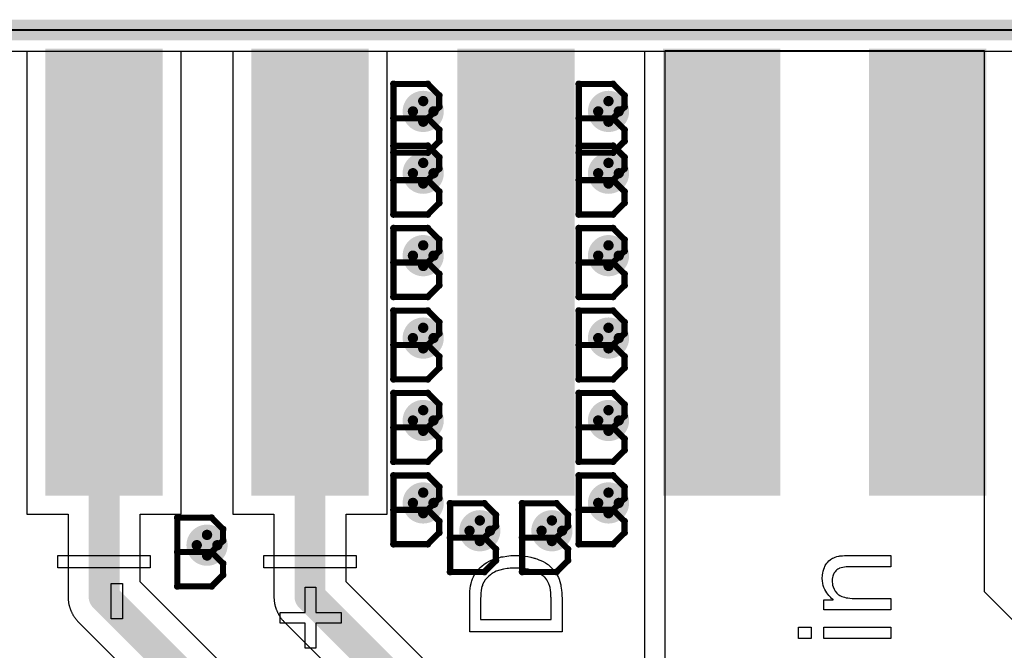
# Model space of a CAD drawing. Extents: x -1.3 to 9.2, y -4.6 to 3.5.
# Tile 62 of 215: x 0.484 to 0.962, y 2.199 to 2.505. Entities that reach past the tile are written whole.
import ezdxf

# ---------------------------------------------------------------- set-up
doc = ezdxf.new("R2010")
doc.units = 0
doc.layers.get('0').update_dxf_attribs({"linetype": 'CONTINUOUS'})
for name, color, linetype in [('acc-ni-360-23-a_board_dimension', 6, 'CONTINUOUS'), ('acc-ni-360-23-a_copper_signal_bot', 5, 'CONTINUOUS'), ('acc-ni-360-23-a_copper_signal_top', 1, 'CONTINUOUS'), ('acc-ni-360-23-a_drawing_1', 1, 'CONTINUOUS'), ('acc-ni-360-23-a_drillmap_1', 1, 'CONTINUOUS'), ('acc-ni-360-23-a_legend_top', 2, 'CONTINUOUS'), ('acc-ni-360-23-a_profile', 1, 'CONTINUOUS'), ('acc-ni-360-23-a_pth_drill', 1, 'CONTINUOUS'), ('acc-ni-360-23-a_soldermask_bot', 1, 'CONTINUOUS'), ('acc-ni-360-23-a_soldermask_top', 1, 'CONTINUOUS')]:
    doc.layers.add(name, color=color, linetype=linetype)

# ---------------------------------------------------------------- blocks, each defined once
blk = doc.blocks.new('D14')
at = {"const_width": 0.215}
blk.add_lwpolyline([(-0.0275, 0), (0.0275, 0)], dxfattribs=at)
blk = doc.blocks.new('D19')
at = {"const_width": 0.0075}
blk.add_lwpolyline([(-0.00375, 0, 1), (0.00375, 0, 1)], format="xyb", close=True, dxfattribs=at)
blk = doc.blocks.new('D21')
at = {"const_width": 0.01}
blk.add_lwpolyline([(-0.005, 0, 1), (0.005, 0, 1)], format="xyb", close=True, dxfattribs=at)
blk = doc.blocks.new('D33')
at = {"const_width": 0.217}
blk.add_lwpolyline([(-0.0285, 0), (0.0285, 0)], dxfattribs=at)
blk = doc.blocks.new('D38')
at = {"const_width": 0.006}
blk.add_lwpolyline([(-0.003, 0, 1), (0.003, 0, 1)], format="xyb", close=True, dxfattribs=at)
blk = doc.blocks.new('D46')
at = {"const_width": 0.005}
blk.add_lwpolyline([(-0.0025, 0, 1), (0.0025, 0, 1)], format="xyb", close=True, dxfattribs=at)
blk = doc.blocks.new('D50')
at = {"const_width": 0.001667}
blk.add_lwpolyline([(-0.000833, 0, 1), (0.000833, 0, 1)], format="xyb", close=True, dxfattribs=at)
blk = doc.blocks.new('D25')
at = {"const_width": 0.0025}
blk.add_lwpolyline([(-0.00125, 0, 1), (0.00125, 0, 1)], format="xyb", close=True, dxfattribs=at)

msp = doc.modelspace()

# ---------------------------------------------------------------- linework, layer by layer
at = {"layer": 'acc-ni-360-23-a_board_dimension', "color": 6, "const_width": 0.01}
msp.add_lwpolyline([(0, 2.5), (2, 2.5)], dxfattribs=at)
at = {"layer": 'acc-ni-360-23-a_copper_signal_bot', "color": 5}
msp.add_lwpolyline([(0.010195, 0.010195), (0.010195, 2.489805), (1.989804, 2.489805), (1.989805, 0.010196)], dxfattribs=at)
at = {"layer": 'acc-ni-360-23-a_copper_signal_top', "color": 1}
for points in [[(0.3625, 2.489805), (0.4875, 2.489805), (0.4875, 2.265)], [(0.787375, 1.987375), (0.5425, 2.232249), (0.5425, 2.265), (0.5625, 2.265), (0.5625, 2.489805), (0.5875, 2.489805), (0.5875, 2.265)], [(0.847375, 2.027375), (0.6425, 2.232249), (0.6425, 2.265), (0.6625, 2.265), (0.6625, 2.489805), (0.787499, 2.489805), (0.787499, 2.1775)], [(0.9525, 2.2275), (1.084847, 2.095153), (1.084847, 1.990153), (1.13075, 1.94425), (1.226847, 1.94425), (1.226847, 1.94425), (1.374011, 1.797085), (1.374011, 1.488252), (1.292011, 1.406252), (1.249011, 1.406252), (1.249011, 1.745197), (1.148458, 1.84575), (0.929846, 1.84575), (0.929846, 1.895), (0.919846, 1.895), (0.919846, 2.055153), (0.7975, 2.1775), (0.7975, 2.49), (0.9525, 2.49), (0.9525, 2.2275)], [(0.4875, 2.265), (0.507499, 2.265), (0.507499, 2.225), (0.507501, 2.224736), (0.507507, 2.224472), (0.507517, 2.224208), (0.507531, 2.223944), (0.507549, 2.22368), (0.507571, 2.223417), (0.507597, 2.223154), (0.507627, 2.222891), (0.507661, 2.222629), (0.507698, 2.222367), (0.50774, 2.222106), (0.507786, 2.221846), (0.507835, 2.221586), (0.507889, 2.221327), (0.507946, 2.221069), (0.508008, 2.220812), (0.508073, 2.220556), (0.508142, 2.220301), (0.508215, 2.220047), (0.508291, 2.219794), (0.508372, 2.219542), (0.508456, 2.219292), (0.508545, 2.219043), (0.508636, 2.218795), (0.508732, 2.218548), (0.508831, 2.218303), (0.508934, 2.21806), (0.509041, 2.217818), (0.509151, 2.217578), (0.509265, 2.217339), (0.509383, 2.217102), (0.509504, 2.216867), (0.509628, 2.216634), (0.509756, 2.216403), (0.509888, 2.216174), (0.510023, 2.215947), (0.510161, 2.215722), (0.510303, 2.215499), (0.510449, 2.215278), (0.510597, 2.215059), (0.510749, 2.214843), (0.510904, 2.214628), (0.511062, 2.214417), (0.511224, 2.214207), (0.511388, 2.214001), (0.511556, 2.213796), (0.511726, 2.213595), (0.5119, 2.213395), (0.512077, 2.213199), (0.512257, 2.213005), (0.512439, 2.212814), (0.512625, 2.212626), (0.7575, 1.967751)], [(0.5875, 2.265), (0.607499, 2.265), (0.607499, 2.225), (0.607501, 2.224736), (0.607507, 2.224472), (0.607517, 2.224208), (0.607531, 2.223944), (0.607549, 2.22368), (0.607571, 2.223417), (0.607597, 2.223154), (0.607627, 2.222891), (0.60766, 2.222629), (0.607698, 2.222367), (0.60774, 2.222106), (0.607786, 2.221846), (0.607835, 2.221586), (0.607889, 2.221327), (0.607946, 2.221069), (0.608008, 2.220812), (0.608073, 2.220556), (0.608142, 2.220301), (0.608215, 2.220047), (0.608292, 2.219794), (0.608372, 2.219542), (0.608456, 2.219292), (0.608544, 2.219043), (0.608636, 2.218795), (0.608732, 2.218548), (0.608831, 2.218303), (0.608934, 2.21806), (0.609041, 2.217818), (0.609151, 2.217578), (0.609265, 2.217339), (0.609383, 2.217102), (0.609504, 2.216867), (0.609628, 2.216634), (0.609756, 2.216403), (0.609888, 2.216174), (0.610023, 2.215947), (0.610161, 2.215722), (0.610303, 2.215499), (0.610448, 2.215278), (0.610597, 2.215059), (0.610749, 2.214843), (0.610904, 2.214628), (0.611062, 2.214417), (0.611223, 2.214207), (0.611388, 2.214001), (0.611556, 2.213796), (0.611726, 2.213595), (0.6119, 2.213395), (0.612077, 2.213199), (0.612257, 2.213005), (0.612439, 2.212814), (0.612625, 2.212626), (0.8175, 2.007751)]]:
    msp.add_lwpolyline(points, dxfattribs=at)
at = {"layer": 'acc-ni-360-23-a_copper_signal_top', "color": 1, "const_width": 0.015}
for points in [[(0.525, 2.225), (0.525, 2.3775)], [(0.625, 2.225), (0.625, 2.3775)], [(0.525, 2.225), (0.775, 1.975)], [(0.625, 2.225), (0.835, 2.015)]]:
    msp.add_lwpolyline(points, dxfattribs=at)
at = {"layer": 'acc-ni-360-23-a_drawing_1', "color": 1, "const_width": 0.003}
for points in [[(0.665559, 2.473828), (0.665559, 2.440506)], [(0.68222, 2.473828), (0.665559, 2.473828)], [(0.687774, 2.468274), (0.68222, 2.473828)], [(0.755559, 2.473828), (0.755559, 2.440506)], [(0.77222, 2.473828), (0.755559, 2.473828)], [(0.777774, 2.468274), (0.77222, 2.473828)], [(0.687774, 2.462721), (0.687774, 2.468274)], [(0.777774, 2.462721), (0.777774, 2.468274)], [(0.68222, 2.457167), (0.687774, 2.462721)], [(0.77222, 2.457167), (0.777774, 2.462721)], [(0.68222, 2.457167), (0.665559, 2.457167)], [(0.665559, 2.457167), (0.68222, 2.457167)], [(0.687774, 2.451613), (0.68222, 2.457167)], [(0.77222, 2.457167), (0.755559, 2.457167)], [(0.755559, 2.457167), (0.77222, 2.457167)], [(0.777774, 2.451613), (0.77222, 2.457167)], [(0.687774, 2.446059), (0.687774, 2.451613)], [(0.777774, 2.446059), (0.777774, 2.451613)], [(0.665559, 2.443828), (0.665559, 2.410506)], [(0.68222, 2.443828), (0.665559, 2.443828)], [(0.68222, 2.440506), (0.687774, 2.446059)], [(0.687774, 2.438274), (0.68222, 2.443828)], [(0.755559, 2.443828), (0.755559, 2.410506)], [(0.77222, 2.443828), (0.755559, 2.443828)], [(0.77222, 2.440506), (0.777774, 2.446059)], [(0.777774, 2.438274), (0.77222, 2.443828)], [(0.665559, 2.440506), (0.68222, 2.440506)], [(0.687774, 2.432721), (0.687774, 2.438274)], [(0.755559, 2.440506), (0.77222, 2.440506)], [(0.777774, 2.432721), (0.777774, 2.438274)], [(0.68222, 2.427167), (0.687774, 2.432721)], [(0.77222, 2.427167), (0.777774, 2.432721)], [(0.68222, 2.427167), (0.665559, 2.427167)], [(0.665559, 2.427167), (0.68222, 2.427167)], [(0.687774, 2.421613), (0.68222, 2.427167)], [(0.77222, 2.427167), (0.755559, 2.427167)], [(0.755559, 2.427167), (0.77222, 2.427167)], [(0.777774, 2.421613), (0.77222, 2.427167)], [(0.687774, 2.416059), (0.687774, 2.421613)], [(0.777774, 2.416059), (0.777774, 2.421613)], [(0.68222, 2.410506), (0.687774, 2.416059)], [(0.77222, 2.410506), (0.777774, 2.416059)], [(0.665559, 2.410506), (0.68222, 2.410506)], [(0.755559, 2.410506), (0.77222, 2.410506)], [(0.665559, 2.403828), (0.665559, 2.370506)], [(0.68222, 2.403828), (0.665559, 2.403828)], [(0.687774, 2.398274), (0.68222, 2.403828)], [(0.755559, 2.403828), (0.755559, 2.370506)], [(0.77222, 2.403828), (0.755559, 2.403828)], [(0.777774, 2.398274), (0.77222, 2.403828)], [(0.687774, 2.392721), (0.687774, 2.398274)], [(0.777774, 2.392721), (0.777774, 2.398274)], [(0.68222, 2.387167), (0.687774, 2.392721)], [(0.77222, 2.387167), (0.777774, 2.392721)], [(0.68222, 2.387167), (0.665559, 2.387167)], [(0.665559, 2.387167), (0.68222, 2.387167)], [(0.687774, 2.381613), (0.68222, 2.387167)], [(0.77222, 2.387167), (0.755559, 2.387167)], [(0.755559, 2.387167), (0.77222, 2.387167)], [(0.777774, 2.381613), (0.77222, 2.387167)], [(0.687774, 2.376059), (0.687774, 2.381613)], [(0.777774, 2.376059), (0.777774, 2.381613)], [(0.68222, 2.370506), (0.687774, 2.376059)], [(0.77222, 2.370506), (0.777774, 2.376059)], [(0.665559, 2.370506), (0.68222, 2.370506)], [(0.755559, 2.370506), (0.77222, 2.370506)], [(0.665559, 2.363828), (0.665559, 2.330506)], [(0.68222, 2.363828), (0.665559, 2.363828)], [(0.687774, 2.358274), (0.68222, 2.363828)], [(0.755559, 2.363828), (0.755559, 2.330506)], [(0.77222, 2.363828), (0.755559, 2.363828)], [(0.777774, 2.358274), (0.77222, 2.363828)], [(0.687774, 2.352721), (0.687774, 2.358274)], [(0.777774, 2.352721), (0.777774, 2.358274)], [(0.68222, 2.347167), (0.687774, 2.352721)], [(0.77222, 2.347167), (0.777774, 2.352721)], [(0.68222, 2.347167), (0.665559, 2.347167)], [(0.665559, 2.347167), (0.68222, 2.347167)], [(0.687774, 2.341613), (0.68222, 2.347167)], [(0.77222, 2.347167), (0.755559, 2.347167)], [(0.755559, 2.347167), (0.77222, 2.347167)], [(0.777774, 2.341613), (0.77222, 2.347167)], [(0.687774, 2.336059), (0.687774, 2.341613)], [(0.777774, 2.336059), (0.777774, 2.341613)], [(0.68222, 2.330506), (0.687774, 2.336059)], [(0.77222, 2.330506), (0.777774, 2.336059)], [(0.665559, 2.330506), (0.68222, 2.330506)], [(0.755559, 2.330506), (0.77222, 2.330506)], [(0.665559, 2.323828), (0.665559, 2.290506)], [(0.68222, 2.323828), (0.665559, 2.323828)], [(0.687774, 2.318274), (0.68222, 2.323828)], [(0.755559, 2.323828), (0.755559, 2.290506)], [(0.77222, 2.323828), (0.755559, 2.323828)], [(0.777774, 2.318274), (0.77222, 2.323828)], [(0.687774, 2.312721), (0.687774, 2.318274)], [(0.777774, 2.312721), (0.777774, 2.318274)], [(0.68222, 2.307167), (0.687774, 2.312721)], [(0.77222, 2.307167), (0.777774, 2.312721)], [(0.68222, 2.307167), (0.665559, 2.307167)], [(0.665559, 2.307167), (0.68222, 2.307167)], [(0.687774, 2.301613), (0.68222, 2.307167)], [(0.77222, 2.307167), (0.755559, 2.307167)], [(0.755559, 2.307167), (0.77222, 2.307167)], [(0.777774, 2.301613), (0.77222, 2.307167)], [(0.687774, 2.296059), (0.687774, 2.301613)], [(0.777774, 2.296059), (0.777774, 2.301613)], [(0.68222, 2.290506), (0.687774, 2.296059)], [(0.77222, 2.290506), (0.777774, 2.296059)], [(0.665559, 2.290506), (0.68222, 2.290506)], [(0.755559, 2.290506), (0.77222, 2.290506)], [(0.665559, 2.283828), (0.665559, 2.250506)], [(0.68222, 2.283828), (0.665559, 2.283828)], [(0.687774, 2.278274), (0.68222, 2.283828)], [(0.755559, 2.283828), (0.755559, 2.250506)], [(0.77222, 2.283828), (0.755559, 2.283828)], [(0.777774, 2.278274), (0.77222, 2.283828)], [(0.687774, 2.272721), (0.687774, 2.278274)], [(0.777774, 2.272721), (0.777774, 2.278274)], [(0.68222, 2.267167), (0.687774, 2.272721)], [(0.693059, 2.270328), (0.693059, 2.237006)], [(0.70972, 2.270328), (0.693059, 2.270328)], [(0.715274, 2.264774), (0.70972, 2.270328)], [(0.728059, 2.270328), (0.728059, 2.237006)], [(0.74472, 2.270328), (0.728059, 2.270328)], [(0.750274, 2.264774), (0.74472, 2.270328)], [(0.77222, 2.267167), (0.777774, 2.272721)], [(0.68222, 2.267167), (0.665559, 2.267167)], [(0.665559, 2.267167), (0.68222, 2.267167)], [(0.687774, 2.261613), (0.68222, 2.267167)], [(0.77222, 2.267167), (0.755559, 2.267167)], [(0.755559, 2.267167), (0.77222, 2.267167)], [(0.777774, 2.261613), (0.77222, 2.267167)], [(0.560559, 2.263328), (0.560559, 2.230006)], [(0.577221, 2.263328), (0.560559, 2.263328)], [(0.582774, 2.257774), (0.577221, 2.263328)], [(0.687774, 2.256059), (0.687774, 2.261613)], [(0.715274, 2.259221), (0.715274, 2.264774)], [(0.750274, 2.259221), (0.750274, 2.264774)], [(0.777774, 2.256059), (0.777774, 2.261613)], [(0.582774, 2.252221), (0.582774, 2.257774)], [(0.68222, 2.250506), (0.687774, 2.256059)], [(0.70972, 2.253667), (0.715274, 2.259221)], [(0.74472, 2.253667), (0.750274, 2.259221)], [(0.77222, 2.250506), (0.777774, 2.256059)], [(0.577221, 2.246667), (0.582774, 2.252221)], [(0.70972, 2.253667), (0.693059, 2.253667)], [(0.693059, 2.253667), (0.70972, 2.253667)], [(0.715274, 2.248113), (0.70972, 2.253667)], [(0.74472, 2.253667), (0.728059, 2.253667)], [(0.728059, 2.253667), (0.74472, 2.253667)], [(0.750274, 2.248113), (0.74472, 2.253667)], [(0.577221, 2.246667), (0.560559, 2.246667)], [(0.560559, 2.246667), (0.577221, 2.246667)], [(0.582774, 2.241113), (0.577221, 2.246667)], [(0.665559, 2.250506), (0.68222, 2.250506)], [(0.715274, 2.242559), (0.715274, 2.248113)], [(0.750274, 2.242559), (0.750274, 2.248113)], [(0.755559, 2.250506), (0.77222, 2.250506)], [(0.70972, 2.237006), (0.715274, 2.242559)], [(0.74472, 2.237006), (0.750274, 2.242559)], [(0.582774, 2.235559), (0.582774, 2.241113)], [(0.693059, 2.237006), (0.70972, 2.237006)], [(0.728059, 2.237006), (0.74472, 2.237006)], [(0.577221, 2.230006), (0.582774, 2.235559)], [(0.560559, 2.230006), (0.577221, 2.230006)]]:
    msp.add_lwpolyline(points, dxfattribs=at)
at = {"layer": 'acc-ni-360-23-a_drillmap_1', "color": 1, "const_width": 0.005}
for points in [[(0.68, 2.4555), (0.68, 2.4655)], [(0.77, 2.4555), (0.77, 2.4655)], [(0.675, 2.4605), (0.685, 2.4605)], [(0.765, 2.4605), (0.775, 2.4605)], [(0.68, 2.4255), (0.68, 2.4355)], [(0.77, 2.4255), (0.77, 2.4355)], [(0.675, 2.4305), (0.685, 2.4305)], [(0.765, 2.4305), (0.775, 2.4305)], [(0.68, 2.3855), (0.68, 2.3955)], [(0.77, 2.3855), (0.77, 2.3955)], [(0.675, 2.3905), (0.685, 2.3905)], [(0.765, 2.3905), (0.775, 2.3905)], [(0.68, 2.3455), (0.68, 2.3555)], [(0.77, 2.3455), (0.77, 2.3555)], [(0.675, 2.3505), (0.685, 2.3505)], [(0.765, 2.3505), (0.775, 2.3505)], [(0.68, 2.3055), (0.68, 2.3155)], [(0.77, 2.3055), (0.77, 2.3155)], [(0.675, 2.3105), (0.685, 2.3105)], [(0.765, 2.3105), (0.775, 2.3105)], [(0.68, 2.2655), (0.68, 2.2755)], [(0.77, 2.2655), (0.77, 2.2755)], [(0.675, 2.2705), (0.685, 2.2705)], [(0.765, 2.2705), (0.775, 2.2705)], [(0.7075, 2.252), (0.7075, 2.262)], [(0.7425, 2.252), (0.7425, 2.262)], [(0.575, 2.245), (0.575, 2.255)], [(0.7025, 2.257), (0.7125, 2.257)], [(0.7375, 2.257), (0.7475, 2.257)], [(0.57, 2.25), (0.58, 2.25)]]:
    msp.add_lwpolyline(points, dxfattribs=at)
at = {"layer": 'acc-ni-360-23-a_legend_top', "color": 2}
for points in [[(0.54742, 2.239038), (0.502579, 2.239038), (0.502579, 2.245), (0.54742, 2.245), (0.54742, 2.239038)], [(0.64742, 2.239038), (0.602579, 2.239038), (0.602579, 2.245), (0.64742, 2.245), (0.64742, 2.239038)], [(0.726101, 2.244935), (0.72662, 2.244935), (0.727851, 2.24487), (0.729276, 2.244676), (0.730767, 2.244482), (0.732322, 2.244158), (0.733877, 2.243769), (0.733942, 2.243769), (0.734072, 2.243704), (0.734266, 2.243639), (0.734525, 2.243574), (0.735238, 2.243315), (0.736145, 2.242926), (0.737182, 2.242538), (0.738219, 2.242019), (0.73932, 2.241371), (0.740357, 2.240723), (0.740487, 2.240658), (0.740811, 2.240399), (0.741264, 2.24001), (0.741848, 2.239492), (0.742496, 2.238909), (0.743144, 2.238196), (0.743856, 2.237483), (0.74444, 2.236641), (0.744504, 2.236511), (0.744699, 2.236252), (0.744958, 2.235798), (0.745282, 2.23515), (0.745671, 2.234373), (0.745995, 2.233466), (0.746384, 2.232429), (0.746708, 2.231262), (0.746708, 2.231133), (0.746772, 2.230938), (0.746837, 2.230744), (0.746902, 2.230096), (0.747032, 2.229189), (0.747161, 2.228152), (0.747291, 2.226921), (0.747356, 2.22556), (0.74742, 2.22407), (0.74742, 2.207934), (0.702579, 2.207934), (0.702579, 2.225171), (0.702644, 2.226338), (0.702708, 2.227634), (0.702838, 2.22893), (0.703032, 2.230226), (0.703227, 2.231327), (0.703227, 2.231392), (0.703292, 2.231522), (0.703292, 2.231716), (0.703421, 2.231975), (0.703616, 2.232688), (0.70394, 2.233595), (0.704393, 2.234632), (0.704976, 2.235734), (0.705624, 2.236835), (0.706467, 2.237872), (0.706532, 2.237937), (0.706596, 2.238002), (0.706791, 2.238196), (0.706985, 2.238455), (0.707633, 2.239103), (0.70854, 2.239881), (0.709642, 2.240723), (0.710938, 2.24163), (0.712428, 2.242473), (0.714113, 2.243186), (0.714178, 2.243186), (0.714308, 2.24325), (0.714567, 2.24338), (0.714956, 2.243445), (0.715409, 2.243639), (0.715928, 2.243769), (0.716511, 2.243898), (0.717224, 2.244093), (0.717936, 2.244287), (0.718779, 2.244417), (0.720593, 2.244741), (0.722602, 2.244935), (0.724805, 2.245), (0.72487, 2.245), (0.725, 2.245), (0.725324, 2.245), (0.725648, 2.245), (0.726101, 2.244935)], [(0.907064, 2.239492), (0.887365, 2.239492), (0.8873, 2.239492), (0.887236, 2.239492), (0.886782, 2.239492), (0.886199, 2.239492), (0.885486, 2.239427), (0.884644, 2.239362), (0.883801, 2.239233), (0.883024, 2.239038), (0.882311, 2.238844), (0.882246, 2.238844), (0.882052, 2.238714), (0.881728, 2.23852), (0.881339, 2.238326), (0.88095, 2.238002), (0.880496, 2.237613), (0.880043, 2.237094), (0.879654, 2.236511), (0.879589, 2.236446), (0.87946, 2.236252), (0.87933, 2.235863), (0.879136, 2.23541), (0.878941, 2.234891), (0.878747, 2.234243), (0.878682, 2.233466), (0.878617, 2.232688), (0.878617, 2.232364), (0.878682, 2.232105), (0.878747, 2.231457), (0.878876, 2.230614), (0.8792, 2.229707), (0.879589, 2.22867), (0.880108, 2.227634), (0.880885, 2.226662), (0.881015, 2.226532), (0.881339, 2.226273), (0.881598, 2.226078), (0.881922, 2.225884), (0.882311, 2.225625), (0.882764, 2.22543), (0.883283, 2.225171), (0.883931, 2.224912), (0.884644, 2.224718), (0.885421, 2.224523), (0.886264, 2.224394), (0.887171, 2.224264), (0.888272, 2.224134), (0.889374, 2.224134), (0.907064, 2.224134), (0.907064, 2.218626), (0.874535, 2.218626), (0.874535, 2.223551), (0.8792, 2.223551), (0.879136, 2.223616), (0.878941, 2.223746), (0.878682, 2.22394), (0.878358, 2.224199), (0.877969, 2.224588), (0.877516, 2.225042), (0.876997, 2.22556), (0.876479, 2.226208), (0.876025, 2.226856), (0.875507, 2.227634), (0.875053, 2.228476), (0.874664, 2.229383), (0.87434, 2.23042), (0.874081, 2.231457), (0.873887, 2.232623), (0.873822, 2.233854), (0.873822, 2.234373), (0.873887, 2.234891), (0.873952, 2.235604), (0.874081, 2.236446), (0.874276, 2.237354), (0.874535, 2.238326), (0.874924, 2.239233), (0.874988, 2.239362), (0.875118, 2.239622), (0.875312, 2.240075), (0.875636, 2.240594), (0.876025, 2.241242), (0.876544, 2.241825), (0.877062, 2.242408), (0.87771, 2.242926), (0.877775, 2.242991), (0.878034, 2.243121), (0.878358, 2.243315), (0.878812, 2.243639), (0.87946, 2.243898), (0.880108, 2.244158), (0.880885, 2.244482), (0.881728, 2.244676), (0.881792, 2.244676), (0.882052, 2.244741), (0.88244, 2.244806), (0.882959, 2.24487), (0.883736, 2.24487), (0.884644, 2.244935), (0.885745, 2.245), (0.887106, 2.245), (0.907064, 2.245), (0.907064, 2.239492)], [(0.724676, 2.238909), (0.724611, 2.238909), (0.724352, 2.238909), (0.724028, 2.238909), (0.723509, 2.238844), (0.722926, 2.238844), (0.722278, 2.238779), (0.7215, 2.238714), (0.720723, 2.23865), (0.718973, 2.238326), (0.717159, 2.237937), (0.715474, 2.237354), (0.714632, 2.236965), (0.713919, 2.236576), (0.713854, 2.236576), (0.713724, 2.236446), (0.71353, 2.236317), (0.713271, 2.236187), (0.712623, 2.235669), (0.711845, 2.235021), (0.711003, 2.234178), (0.71016, 2.233206), (0.709448, 2.232105), (0.708864, 2.230938), (0.7088, 2.230809), (0.708735, 2.230485), (0.70854, 2.229902), (0.708346, 2.229059), (0.708216, 2.228022), (0.708022, 2.226726), (0.707957, 2.225949), (0.707957, 2.225106), (0.707892, 2.224264), (0.707892, 2.213896), (0.742107, 2.213896), (0.742107, 2.224523), (0.742042, 2.224977), (0.741977, 2.225949), (0.741912, 2.22705), (0.741783, 2.228217), (0.741588, 2.229383), (0.741329, 2.230355), (0.741264, 2.230485), (0.7412, 2.230809), (0.741005, 2.231262), (0.740746, 2.231846), (0.740357, 2.232494), (0.739968, 2.233142), (0.739515, 2.23379), (0.738996, 2.234438), (0.738867, 2.234502), (0.738608, 2.234762), (0.738154, 2.23515), (0.737506, 2.235604), (0.736664, 2.236122), (0.735692, 2.236706), (0.73459, 2.237224), (0.733359, 2.237678), (0.733294, 2.237678), (0.733164, 2.237742), (0.73297, 2.237807), (0.732711, 2.237872), (0.732387, 2.237937), (0.731933, 2.238066), (0.73148, 2.238196), (0.730961, 2.238326), (0.729665, 2.23852), (0.728175, 2.238714), (0.72649, 2.238844), (0.724676, 2.238909)], [(0.533942, 2.214285), (0.528434, 2.214285), (0.528434, 2.231327), (0.533942, 2.231327), (0.533942, 2.214285)], [(0.627851, 2.217395), (0.640163, 2.217395), (0.640163, 2.212211), (0.627851, 2.212211), (0.627851, 2.200029), (0.622732, 2.200029), (0.622732, 2.212211), (0.610549, 2.212211), (0.610549, 2.217395), (0.622732, 2.217395), (0.622732, 2.229578), (0.627851, 2.229578), (0.627851, 2.217395)], [(0.868508, 2.204694), (0.862223, 2.204694), (0.862223, 2.210202), (0.868508, 2.210202), (0.868508, 2.204694)], [(0.907064, 2.204694), (0.874535, 2.204694), (0.874535, 2.210202), (0.907064, 2.210202), (0.907064, 2.204694)]]:
    msp.add_lwpolyline(points, dxfattribs=at)
at = {"layer": 'acc-ni-360-23-a_profile', "color": 1, "const_width": 0.001}
msp.add_lwpolyline([(0, 2.5), (2, 2.5)], dxfattribs=at)
at = {"layer": 'acc-ni-360-23-a_soldermask_bot', "color": 1}
msp.add_lwpolyline([(0, 2.500001), (2, 2.5), (2, 0), (0, 0), (0, 2.500001)], dxfattribs=at)

# ---------------------------------------------------------------- block references
at = {"layer": 'acc-ni-360-23-a_copper_signal_bot'}
for p in [(0.68, 2.4605), (0.77, 2.4605), (0.68, 2.4305), (0.77, 2.4305), (0.68, 2.3905), (0.77, 2.3905), (0.68, 2.3505), (0.77, 2.3505), (0.68, 2.3105), (0.77, 2.3105), (0.68, 2.2705), (0.77, 2.2705), (0.7075, 2.257), (0.7425, 2.257), (0.575, 2.25)]:
    msp.add_blockref('D21', p, dxfattribs=at)
at = {"layer": 'acc-ni-360-23-a_copper_signal_top'}
for name, p in [('D14', (0.425, 2.3825)), ('D14', (0.525, 2.3825)), ('D14', (0.625, 2.3825)), ('D14', (0.725, 2.3825)), ('D14', (0.825, 2.3825)), ('D14', (0.925, 2.3825)), ('D14', (1.025, 2.3825)), ('D21', (0.68, 2.4605)), ('D21', (0.77, 2.4605)), ('D21', (0.68, 2.4305)), ('D21', (0.77, 2.4305)), ('D21', (0.68, 2.3905)), ('D21', (0.77, 2.3905)), ('D19', (0.525, 2.3775)), ('D19', (0.625, 2.3775)), ('D21', (0.68, 2.3505)), ('D21', (0.77, 2.3505)), ('D21', (0.68, 2.3105)), ('D21', (0.77, 2.3105)), ('D21', (0.68, 2.2705)), ('D21', (0.77, 2.2705)), ('D21', (0.7075, 2.257)), ('D21', (0.7425, 2.257)), ('D21', (0.575, 2.25)), ('D19', (0.525, 2.225)), ('D19', (0.525, 2.225)), ('D19', (0.625, 2.225)), ('D19', (0.625, 2.225))]:
    msp.add_blockref(name, p, dxfattribs=at)
at = {"layer": 'acc-ni-360-23-a_drawing_1'}
for p in [(0.665559, 2.473828), (0.665559, 2.473828), (0.68222, 2.473828), (0.755559, 2.473828), (0.755559, 2.473828), (0.77222, 2.473828), (0.687774, 2.468274), (0.777774, 2.468274), (0.687774, 2.462721), (0.777774, 2.462721), (0.665559, 2.457167), (0.68222, 2.457167), (0.68222, 2.457167), (0.755559, 2.457167), (0.77222, 2.457167), (0.77222, 2.457167), (0.687774, 2.451613), (0.777774, 2.451613), (0.665559, 2.443828), (0.665559, 2.443828), (0.68222, 2.443828), (0.687774, 2.446059), (0.755559, 2.443828), (0.755559, 2.443828), (0.77222, 2.443828), (0.777774, 2.446059), (0.665559, 2.440506), (0.68222, 2.440506), (0.687774, 2.438274), (0.755559, 2.440506), (0.77222, 2.440506), (0.777774, 2.438274), (0.687774, 2.432721), (0.777774, 2.432721), (0.665559, 2.427167), (0.68222, 2.427167), (0.68222, 2.427167), (0.755559, 2.427167), (0.77222, 2.427167), (0.77222, 2.427167), (0.687774, 2.421613), (0.777774, 2.421613), (0.687774, 2.416059), (0.777774, 2.416059), (0.665559, 2.410506), (0.68222, 2.410506), (0.755559, 2.410506), (0.77222, 2.410506), (0.665559, 2.403828), (0.665559, 2.403828), (0.68222, 2.403828), (0.755559, 2.403828), (0.755559, 2.403828), (0.77222, 2.403828), (0.687774, 2.398274), (0.777774, 2.398274), (0.687774, 2.392721), (0.777774, 2.392721), (0.665559, 2.387167), (0.68222, 2.387167), (0.68222, 2.387167), (0.755559, 2.387167), (0.77222, 2.387167), (0.77222, 2.387167), (0.687774, 2.381613), (0.777774, 2.381613), (0.687774, 2.376059), (0.777774, 2.376059), (0.665559, 2.370506), (0.68222, 2.370506), (0.755559, 2.370506), (0.77222, 2.370506), (0.665559, 2.363828), (0.665559, 2.363828), (0.68222, 2.363828), (0.755559, 2.363828), (0.755559, 2.363828), (0.77222, 2.363828), (0.687774, 2.358274), (0.777774, 2.358274), (0.687774, 2.352721), (0.777774, 2.352721), (0.665559, 2.347167), (0.68222, 2.347167), (0.68222, 2.347167), (0.755559, 2.347167), (0.77222, 2.347167), (0.77222, 2.347167), (0.687774, 2.341613), (0.777774, 2.341613), (0.687774, 2.336059), (0.777774, 2.336059), (0.665559, 2.330506), (0.68222, 2.330506), (0.755559, 2.330506), (0.77222, 2.330506), (0.665559, 2.323828), (0.665559, 2.323828), (0.68222, 2.323828), (0.755559, 2.323828), (0.755559, 2.323828), (0.77222, 2.323828), (0.687774, 2.318274), (0.777774, 2.318274), (0.687774, 2.312721), (0.777774, 2.312721), (0.665559, 2.307167), (0.68222, 2.307167), (0.68222, 2.307167), (0.755559, 2.307167), (0.77222, 2.307167), (0.77222, 2.307167), (0.687774, 2.301613), (0.777774, 2.301613), (0.687774, 2.296059), (0.777774, 2.296059), (0.665559, 2.290506), (0.68222, 2.290506), (0.755559, 2.290506), (0.77222, 2.290506), (0.665559, 2.283828), (0.665559, 2.283828), (0.68222, 2.283828), (0.755559, 2.283828), (0.755559, 2.283828), (0.77222, 2.283828), (0.687774, 2.278274), (0.777774, 2.278274), (0.687774, 2.272721), (0.693059, 2.270328), (0.693059, 2.270328), (0.70972, 2.270328), (0.728059, 2.270328), (0.728059, 2.270328), (0.74472, 2.270328), (0.777774, 2.272721), (0.665559, 2.267167), (0.68222, 2.267167), (0.68222, 2.267167), (0.755559, 2.267167), (0.77222, 2.267167), (0.77222, 2.267167), (0.560559, 2.263328), (0.560559, 2.263328), (0.577221, 2.263328), (0.687774, 2.261613), (0.715274, 2.264774), (0.750274, 2.264774), (0.777774, 2.261613), (0.582774, 2.257774), (0.687774, 2.256059), (0.715274, 2.259221), (0.750274, 2.259221), (0.777774, 2.256059), (0.582774, 2.252221), (0.693059, 2.253667), (0.70972, 2.253667), (0.70972, 2.253667), (0.728059, 2.253667), (0.74472, 2.253667), (0.74472, 2.253667), (0.560559, 2.246667), (0.577221, 2.246667), (0.577221, 2.246667), (0.665559, 2.250506), (0.68222, 2.250506), (0.715274, 2.248113), (0.750274, 2.248113), (0.755559, 2.250506), (0.77222, 2.250506), (0.715274, 2.242559), (0.750274, 2.242559), (0.582774, 2.241113), (0.693059, 2.237006), (0.70972, 2.237006), (0.728059, 2.237006), (0.74472, 2.237006), (0.582774, 2.235559), (0.560559, 2.230006), (0.577221, 2.230006)]:
    msp.add_blockref('D50', p, dxfattribs=at)
at = {"layer": 'acc-ni-360-23-a_drillmap_1'}
for p in [(0.68, 2.4655), (0.77, 2.4655), (0.675, 2.4605), (0.685, 2.4605), (0.765, 2.4605), (0.775, 2.4605), (0.68, 2.4555), (0.77, 2.4555), (0.68, 2.4355), (0.77, 2.4355), (0.675, 2.4305), (0.685, 2.4305), (0.765, 2.4305), (0.775, 2.4305), (0.68, 2.4255), (0.77, 2.4255), (0.68, 2.3955), (0.77, 2.3955), (0.675, 2.3905), (0.685, 2.3905), (0.765, 2.3905), (0.775, 2.3905), (0.68, 2.3855), (0.77, 2.3855), (0.68, 2.3555), (0.77, 2.3555), (0.675, 2.3505), (0.685, 2.3505), (0.765, 2.3505), (0.775, 2.3505), (0.68, 2.3455), (0.77, 2.3455), (0.68, 2.3155), (0.77, 2.3155), (0.675, 2.3105), (0.685, 2.3105), (0.765, 2.3105), (0.775, 2.3105), (0.68, 2.3055), (0.77, 2.3055), (0.68, 2.2755), (0.77, 2.2755), (0.675, 2.2705), (0.685, 2.2705), (0.765, 2.2705), (0.775, 2.2705), (0.68, 2.2655), (0.77, 2.2655), (0.7075, 2.262), (0.7425, 2.262), (0.575, 2.255), (0.7025, 2.257), (0.7125, 2.257), (0.7375, 2.257), (0.7475, 2.257), (0.7075, 2.252), (0.7425, 2.252), (0.57, 2.25), (0.58, 2.25), (0.575, 2.245)]:
    msp.add_blockref('D25', p, dxfattribs=at)
at = {"layer": 'acc-ni-360-23-a_pth_drill'}
for p in [(0.68, 2.4605), (0.77, 2.4605), (0.68, 2.4305), (0.77, 2.4305), (0.68, 2.3905), (0.77, 2.3905), (0.68, 2.3505), (0.77, 2.3505), (0.68, 2.3105), (0.77, 2.3105), (0.68, 2.2705), (0.77, 2.2705), (0.7075, 2.257), (0.7425, 2.257), (0.575, 2.25)]:
    msp.add_blockref('D46', p, dxfattribs=at)
at = {"layer": 'acc-ni-360-23-a_soldermask_top'}
for name, p in [('D33', (0.425, 2.3825)), ('D33', (0.525, 2.3825)), ('D33', (0.625, 2.3825)), ('D33', (0.725, 2.3825)), ('D33', (0.825, 2.3825)), ('D33', (0.925, 2.3825)), ('D33', (1.025, 2.3825)), ('D38', (0.68, 2.4605)), ('D38', (0.77, 2.4605)), ('D38', (0.68, 2.4305)), ('D38', (0.77, 2.4305)), ('D38', (0.68, 2.3905)), ('D38', (0.77, 2.3905)), ('D38', (0.68, 2.3505)), ('D38', (0.77, 2.3505)), ('D38', (0.68, 2.3105)), ('D38', (0.77, 2.3105)), ('D38', (0.68, 2.2705)), ('D38', (0.77, 2.2705)), ('D38', (0.7075, 2.257)), ('D38', (0.7425, 2.257)), ('D38', (0.575, 2.25))]:
    msp.add_blockref(name, p, dxfattribs=at)

doc.saveas('drawing.dxf')
